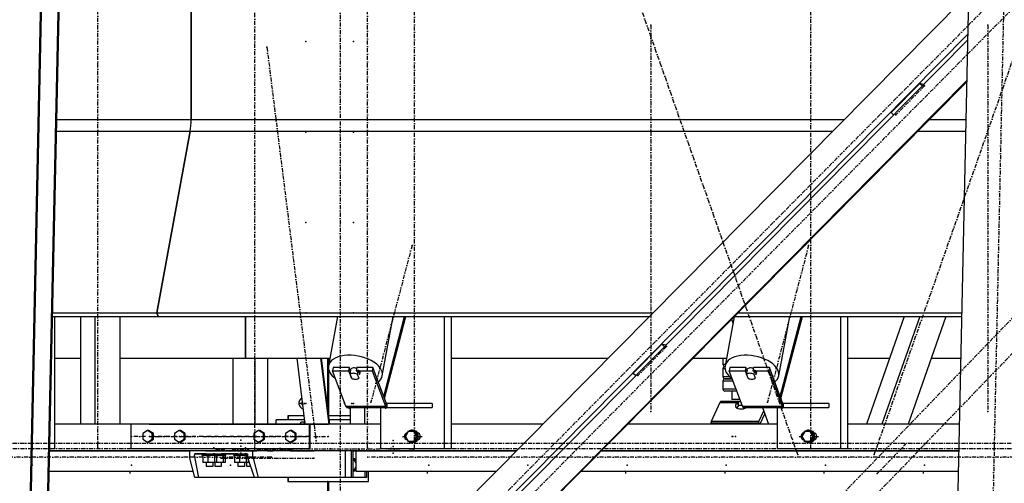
# Model space of a CAD drawing. Header units: millimetres. Extents: x 5305 to 84145, y 9066 to 76599.
# Tile 24 of 158: x 24606 to 27002, y 14498 to 15626. Entities that reach past the tile are written whole.
import ezdxf

# ---------------------------------------------------------------- set-up
doc = ezdxf.new("R2010")
doc.units = ezdxf.units.MM
doc.linetypes.add('STRICHPUNKT2', pattern=[18.5, 10, -4, 0.5, -4])
for name, color, linetype in [('01', 1, 'Continuous'), ('Kante-Höft', 7, 'Continuous'), ('Mitte-Höft', 1, 'Continuous')]:
    doc.layers.add(name, color=color, linetype=linetype)

# ---------------------------------------------------------------- blocks, each defined once
blk = doc.blocks.new('Stahlbau DS')
at = {"layer": 'Kante-Höft'}
for p, q in [((17321, -2257.2), (17418, 2281.3)), ((15063.5, -2227.3), (15159.2, 2251.4)), ((15066, -2228.1), (15161.7, 2250.7)), ((15105.7, -2240.4), (15201.5, 2238.3)), ((15108.2, -2241.2), (15203.9, 2237.5)), ((15476.3, 319.2), (15476.3, -319.2)), ((15476.3, -319.2), (15476.3, 319.2)), ((17354, -27.5), (15127.8, -2277.2)), ((17366.9, -111), (15223.3, -2277.2)), ((17366.6, -125.1), (15236.9, -2277.2)), ((17364.5, -223.8), (15332.5, -2277.2)), ((17364.4, -226.3), (15334.9, -2277.2)), ((17179.8, -301.8), (17249.6, -231.3)), ((17258.7, -234.1), (17249.6, -231.3)), ((17249.6, -231.3), (17255.4, -237.5)), ((17179.8, -301.8), (17185.7, -307.9)), ((15149.3, -319.2), (15476.3, -319.2)), ((15476.3, -319.2), (17065.4, -319.2)), ((17272.5, -319.2), (17362.4, -319.2)), ((15148.7, -347.9), (15473.9, -347.9)), ((15473.9, -347.9), (15392.8, -789.5)), ((15392.8, -789.5), (15473.9, -347.9)), ((15473.9, -347.9), (17037, -347.9)), ((17244.1, -347.9), (17361.8, -347.9)), ((15139.2, -789.5), (15392.8, -789.5)), ((15392.8, -789.5), (15396.2, -798.7)), ((15396.2, -798.7), (15392.8, -789.5)), ((15392.8, -789.5), (16599.9, -789.5)), ((16807, -789.5), (17352.4, -789.5)), ((15139, -798.7), (15396.2, -798.7)), ((15143.7, -798.7), (15143.7, -1120)), ((15207.2, -798.7), (15207.2, -1060)), ((15242, -798.7), (15242, -1060)), ((15302.8, -798.7), (15302.8, -1060)), ((15396.2, -798.7), (16590.8, -798.7)), ((15608.7, -900), (15608.7, -798.7)), ((15608.7, -798.7), (15608.7, -900)), ((15832.4, -798.7), (15810.4, -918.7)), ((15941.2, -942.7), (15967.6, -798.7)), ((15944.8, -992.9), (15995.7, -798.7)), ((15946.6, -997.5), (15998.7, -798.7)), ((16091.7, -798.7), (16091.7, -1120)), ((16108.7, -798.7), (16108.7, -1120)), ((16797.3, -799.3), (16775.4, -918.7)), ((16791.5, -805.2), (16794.6, -814.1)), ((16797.9, -798.7), (17352.2, -798.7)), ((16906.2, -942.7), (16932.7, -798.7)), ((16909.9, -992.9), (16960.8, -798.7)), ((16911.6, -997.5), (16963.7, -798.7)), ((17056.7, -798.7), (17056.7, -1120)), ((17073.7, -798.7), (17073.7, -1120)), ((17211.3, -798.7), (17119.5, -1060)), ((17249.1, -798.7), (17157.4, -1060)), ((17313, -798.7), (17221.2, -1060)), ((16552.1, -936.1), (16621.9, -865.6)), ((16631, -868.4), (16621.9, -865.6)), ((16621.9, -865.6), (16627.7, -871.8)), ((15143.7, -900), (15207.2, -900)), ((15302.8, -900), (15608.7, -900)), ((15577.7, -900), (15577.7, -1060)), ((15608.7, -900), (15813.8, -900)), ((15608.7, -900), (15612.9, -900)), ((15630.8, -900), (15630.8, -1060)), ((15662.3, -900), (15662.3, -1060)), ((15753.8, -1060), (15733.8, -900)), ((15811.7, -1060), (15791.7, -900)), ((15813.5, -1060), (15793.5, -900)), ((15807.7, -900), (15807.7, -1013.9)), ((15809.3, -1026.5), (15809.3, -900)), ((15811.6, -912.3), (15811.6, -900)), ((16108.7, -900), (16490.6, -900)), ((16697.7, -900), (16778.8, -900)), ((16770.1, -900), (16770.1, -915)), ((17073.7, -900), (17175.7, -900)), ((17277.4, -900), (17350, -900)), ((15811.6, -1039.7), (15811.6, -930.5)), ((15821.8, -922.1), (15820.3, -930.3)), ((15852.6, -1016.4), (15820.3, -930.3)), ((15820.3, -930.3), (15859.4, -930.3)), ((15860.9, -922.1), (15821.8, -922.1)), ((15860.9, -922.1), (15859.4, -930.3)), ((15859.4, -930.3), (15866.1, -948)), ((15864.3, -931.1), (15860.9, -922.1)), ((15862.8, -938.8), (15864.7, -929)), ((15863.5, -928.4), (15863.4, -928.8)), ((15879.3, -922.1), (15877.8, -930.3)), ((15877.8, -930.3), (15916.8, -930.3)), ((15918.4, -922.1), (15879.3, -922.1)), ((15882, -929), (15880.2, -938.8)), ((15882, -929), (15885.8, -938.9)), ((15918.4, -922.1), (15916.8, -930.3)), ((15916.8, -930.3), (15949.1, -1016.4)), ((15950.6, -1008.2), (15918.4, -922.1)), ((16776.1, -915), (16770.1, -915)), ((16770.1, -925), (16775.2, -925)), ((16770.1, -925), (16770.1, -945)), ((16775.1, -920), (16775.2, -920)), ((16775.2, -920), (16775.1, -920)), ((16786.9, -922.1), (16785.4, -930.3)), ((16817.6, -1016.4), (16785.4, -930.3)), ((16785.4, -930.3), (16824.4, -930.3)), ((16825.9, -922.1), (16786.9, -922.1)), ((16825.9, -922.1), (16824.4, -930.3)), ((16824.4, -930.3), (16831.1, -948)), ((16829.3, -931.1), (16825.9, -922.1)), ((16827.9, -938.8), (16829.7, -929)), ((16828.5, -928.4), (16828.5, -928.8)), ((16844.3, -922.1), (16842.8, -930.3)), ((16842.8, -930.3), (16881.9, -930.3)), ((16883.4, -922.1), (16844.3, -922.1)), ((16847, -929), (16845.2, -938.8)), ((16847, -929), (16850.8, -938.9)), ((16883.4, -922.1), (16881.9, -930.3)), ((16881.9, -930.3), (16914.1, -1016.4)), ((16915.6, -1008.2), (16883.4, -922.1)), ((15866.6, -948.7), (15862.8, -938.8)), ((15866.1, -947.6), (15866.1, -948)), ((15880.2, -938.8), (15883.9, -948.7)), ((15883.9, -948.7), (15884.2, -947.5)), ((15885.5, -940.1), (15885.8, -938.9)), ((16552.1, -936.1), (16558, -942.2)), ((16786.7, -945), (16770.1, -945)), ((16770.1, -955), (16794.6, -955)), ((16770.1, -955), (16770.1, -975)), ((16775.1, -950), (16792.7, -950)), ((16792.7, -950), (16775.1, -950)), ((16831.6, -948.7), (16827.9, -938.8)), ((16831.2, -947.6), (16831.1, -948)), ((16845.2, -938.8), (16849, -948.7)), ((16849, -948.7), (16849.2, -947.5)), ((16850.5, -940.1), (16850.8, -938.9)), ((16802.1, -975), (16770.1, -975)), ((16804, -980), (16775.1, -980)), ((16792.1, -980), (16792.1, -1000)), ((16764.4, -1005.7), (16807.7, -1005.7)), ((16765, -1005.2), (16808.2, -1005.2)), ((16808.2, -1005), (16765.7, -1005)), ((16809.1, -1005), (16765.7, -1005)), ((16811.4, -1000), (16792.1, -1000)), ((16808.2, -1012.3), (16807.7, -1005.7)), ((16808.2, -1015), (16808.2, -1005)), ((16808.2, -1005), (16813.3, -1005)), ((15747.5, -1009.7), (15740.4, -1009.7)), ((15742.8, -1009.7), (15747.5, -1009.7)), ((15852.6, -1016.4), (15949.1, -1016.4)), ((15852.6, -1016.4), (15949.1, -1016.4)), ((15853.3, -1017.9), (15949.8, -1017.9)), ((15854, -1019.1), (15950.5, -1019.1)), ((15854.8, -1019.8), (15951.3, -1019.8)), ((15952.1, -1020), (15855.6, -1020)), ((15952.1, -1020), (15855.6, -1020)), ((15855.6, -1020), (15855.6, -1020)), ((15863.4, -1020), (15863.4, -1060)), ((15898.2, -1020), (15898.2, -1060)), ((15937.3, -1020), (15937.3, -1120)), ((15942.9, -1020), (15954.9, -1020)), ((15950.6, -1008.2), (15949.1, -1016.4)), ((15949.1, -1016.4), (15950.6, -1008.2)), ((16062.7, -1010), (15952.1, -1010)), ((15952.1, -1010), (15952.1, -1010)), ((15954.9, -1010), (15952.1, -1010)), ((15952.1, -1010), (15952.1, -1020)), ((15952.1, -1010), (15952.1, -1020)), ((15952.1, -1020), (16062.7, -1020)), ((16062.7, -1010), (16062.7, -1020)), ((16763.1, -1007.7), (16742, -1054.2)), ((16763.1, -1007.7), (16806, -1007.7)), ((16763.1, -1007.7), (16806, -1007.7)), ((16763.7, -1006.5), (16806.8, -1006.5)), ((16801.8, -1013.2), (16806, -1007.7)), ((16802.9, -1020.6), (16801.8, -1013.2)), ((16807.3, -1016.3), (16803.7, -1021.1)), ((16806, -1007.7), (16807.3, -1016.3)), ((16806, -1007.7), (16807.3, -1016.3)), ((16806.8, -1006.5), (16807.8, -1015.8)), ((16808.2, -1014.2), (16806.8, -1006.5)), ((16806.8, -1006.5), (16807.3, -1016.3)), ((16817.1, -1015), (16808.2, -1015)), ((16808.4, -1015.3), (16808.4, -1015)), ((16808.4, -1015.3), (16808.4, -1015)), ((16817.6, -1016.4), (16914.1, -1016.4)), ((16817.6, -1016.4), (16914.1, -1016.4)), ((16818.3, -1017.9), (16914.8, -1017.9)), ((16819, -1019.1), (16915.5, -1019.1)), ((16819.8, -1019.8), (16916.3, -1019.8)), ((16917.1, -1020), (16820.6, -1020)), ((16917.1, -1020), (16820.6, -1020)), ((16857.8, -1054.2), (16869.7, -1027.9)), ((16866.9, -1020), (16881, -1060)), ((16902.3, -1020), (16902.3, -1120)), ((16907.9, -1020), (16919.9, -1020)), ((16915.6, -1008.2), (16914.1, -1016.4)), ((16914.1, -1016.4), (16915.6, -1008.2)), ((17027.7, -1010), (16917.1, -1010)), ((16919.9, -1010), (16917.1, -1010)), ((16917.1, -1010), (16917.1, -1020)), ((16917.1, -1010), (16917.1, -1020)), ((16917.1, -1020), (17027.7, -1020)), ((17027.7, -1010), (17027.7, -1020)), ((15682.8, -1060), (15682.8, -1050)), ((15752.6, -1050), (15682.8, -1050)), ((15751.3, -1039.7), (15711.2, -1039.7)), ((15712.8, -1039.7), (15711.2, -1039.7)), ((15711.2, -1039.7), (15711.2, -1050)), ((15712.8, -1050), (15712.8, -1039.7)), ((15752.6, -1050), (15716.4, -1050)), ((15863.4, -1039.7), (15811.6, -1039.7)), ((15863.4, -1050), (15812.2, -1050)), ((15863.4, -1050), (15812.2, -1050)), ((16742, -1054.2), (16742, -1054.2)), ((16857.8, -1054.2), (16742, -1054.2)), ((16857.8, -1054.2), (16742, -1054.2)), ((16858.6, -1060), (16857.8, -1054.2)), ((16858.6, -1060), (16857.8, -1054.2)), ((16872, -1034.4), (16860.4, -1060)), ((15544.2, -1060), (15143.7, -1060)), ((15207.2, -1060), (15143.7, -1060)), ((15544.2, -1060), (15302.8, -1060)), ((15763.5, -1060), (15329.3, -1060)), ((15329.3, -1060), (15329.3, -1120)), ((15370.1, -1076.1), (15358.5, -1083.1)), ((15372.7, -1076.1), (15370.1, -1076.1)), ((15381.6, -1083.1), (15370.1, -1076.1)), ((15384.3, -1083.1), (15372.7, -1076.1)), ((15373.8, -1060), (15544.2, -1060)), ((15447.3, -1076.1), (15435.7, -1083.1)), ((15449.9, -1076.1), (15447.3, -1076.1)), ((15458.8, -1083.1), (15447.3, -1076.1)), ((15461.5, -1083.1), (15449.9, -1076.1)), ((15546.6, -1060), (15544.2, -1060)), ((15544.2, -1060), (15544.2, -1060)), ((15546.6, -1060), (15763.5, -1060)), ((15583.7, -1060), (15546.6, -1060)), ((15546.6, -1060), (15546.6, -1060)), ((15937.3, -1060), (15553.8, -1060)), ((15553.8, -1060), (15553.8, -1060)), ((15586.1, -1060), (15583.7, -1060)), ((15583.7, -1060), (15583.7, -1060)), ((15586.1, -1060), (15586.1, -1060)), ((15763.5, -1060), (15593.4, -1060)), ((15593.4, -1060), (15593.4, -1060)), ((15640.3, -1076.1), (15628.7, -1083.1)), ((15642.9, -1076.1), (15640.3, -1076.1)), ((15651.8, -1083.1), (15640.3, -1076.1)), ((15654.5, -1083.1), (15642.9, -1076.1)), ((15717.5, -1076.1), (15705.9, -1083.1)), ((15720.1, -1076.1), (15717.5, -1076.1)), ((15729.1, -1083.1), (15717.5, -1076.1)), ((15731.7, -1083.1), (15720.1, -1076.1)), ((15741.1, -1060), (15743.5, -1055)), ((15743.5, -1055), (15753.1, -1055)), ((15753.1, -1055), (15750.7, -1060)), ((15753.2, -1055), (15753.1, -1055)), ((15766.1, -1060), (15763.5, -1060)), ((15763.5, -1060), (15763.5, -1120)), ((15863.4, -1060), (15766.1, -1060)), ((15766.1, -1120), (15766.1, -1060)), ((15766.1, -1060), (15808.1, -1060)), ((15808.1, -1060), (15810.7, -1060)), ((16004.4, -1078), (15997.7, -1090)), ((16017.8, -1078), (16004.4, -1078)), ((16014.5, -1075), (16013.7, -1075)), ((16020.4, -1078), (16017.8, -1078)), ((16024.4, -1090), (16017.8, -1078)), ((16027.1, -1090), (16020.4, -1078)), ((16332.3, -1060), (16108.7, -1060)), ((16332.3, -1060), (16108.7, -1060)), ((16902.3, -1060), (16539.4, -1060)), ((16881, -1060), (16539.4, -1060)), ((16740.9, -1057.4), (16856.7, -1057.4)), ((16969.4, -1078), (16962.7, -1090)), ((16982.8, -1078), (16969.4, -1078)), ((16979.5, -1075), (16978.7, -1075)), ((16985.4, -1078), (16982.8, -1078)), ((16989.5, -1090), (16982.8, -1078)), ((16992.1, -1090), (16985.4, -1078)), ((17346.6, -1060), (17073.7, -1060)), ((17119.5, -1060), (17073.7, -1060)), ((17346.6, -1060), (17221.2, -1060)), ((15358.5, -1083.1), (15358.5, -1096.9)), ((15358.5, -1096.9), (15370.1, -1103.9)), ((15370.1, -1103.9), (15381.6, -1096.9)), ((15372.7, -1103.9), (15384.3, -1096.9)), ((15384.3, -1083.1), (15381.6, -1083.1)), ((15381.6, -1096.9), (15381.6, -1083.1)), ((15384.3, -1096.9), (15381.6, -1096.9)), ((15384.3, -1096.9), (15384.3, -1083.1)), ((15435.7, -1083.1), (15435.7, -1096.9)), ((15435.7, -1096.9), (15447.3, -1103.9)), ((15447.3, -1103.9), (15458.8, -1096.9)), ((15449.9, -1103.9), (15461.5, -1096.9)), ((15461.5, -1083.1), (15458.8, -1083.1)), ((15458.8, -1096.9), (15458.8, -1083.1)), ((15461.5, -1096.9), (15458.8, -1096.9)), ((15461.5, -1096.9), (15461.5, -1083.1)), ((15628.7, -1083.1), (15628.7, -1096.9)), ((15628.7, -1096.9), (15640.3, -1103.9)), ((15640.3, -1103.9), (15651.8, -1096.9)), ((15642.9, -1103.9), (15654.5, -1096.9)), ((15654.5, -1083.1), (15651.8, -1083.1)), ((15651.8, -1096.9), (15651.8, -1083.1)), ((15654.5, -1096.9), (15651.8, -1096.9)), ((15654.5, -1096.9), (15654.5, -1083.1)), ((15705.9, -1083.1), (15705.9, -1096.9)), ((15705.9, -1096.9), (15717.5, -1103.9)), ((15717.5, -1103.9), (15729.1, -1096.9)), ((15720.1, -1103.9), (15731.7, -1096.9)), ((15731.7, -1083.1), (15729.1, -1083.1)), ((15729.1, -1096.9), (15729.1, -1083.1)), ((15731.7, -1096.9), (15729.1, -1096.9)), ((15731.7, -1096.9), (15731.7, -1083.1)), ((15997.7, -1090), (16004.4, -1102)), ((16004.4, -1102), (16017.8, -1102)), ((16017.8, -1102), (16024.4, -1090)), ((16020.4, -1102), (16017.8, -1102)), ((16020.4, -1102), (16027.1, -1090)), ((16027.1, -1090), (16024.4, -1090)), ((16029.1, -1082), (16026.7, -1082)), ((16026.7, -1098), (16029.1, -1098)), ((16962.7, -1090), (16969.4, -1102)), ((16969.4, -1102), (16982.8, -1102)), ((16982.8, -1102), (16989.5, -1090)), ((16985.4, -1102), (16982.8, -1102)), ((16985.4, -1102), (16992.1, -1090)), ((16992.1, -1090), (16989.5, -1090)), ((16994.1, -1082), (16991.7, -1082)), ((16991.7, -1098), (16994.1, -1098)), ((15544.2, -1125), (15132.1, -1125)), ((15132.1, -1125), (15471.8, -1125)), ((15143.7, -1120), (15132.2, -1120)), ((15763.5, -1120), (15329.3, -1120)), ((15372.7, -1103.9), (15370.1, -1103.9)), ((15449.9, -1103.9), (15447.3, -1103.9)), ((15626.2, -1125), (15471.8, -1125)), ((15471.8, -1125), (15471.8, -1140)), ((15531.9, -1125), (15509.9, -1125)), ((15531.9, -1125), (15509.9, -1125)), ((15510.9, -1125), (15510.9, -1125)), ((15510.9, -1125), (15530.9, -1125)), ((15512.4, -1125), (15529.4, -1125)), ((15552.9, -1125), (15530.9, -1125)), ((15552.9, -1125), (15530.9, -1125)), ((15530.9, -1125), (15530.9, -1125)), ((15530.9, -1125), (15530.9, -1125)), ((15531.9, -1125), (15531.9, -1125)), ((15531.9, -1125), (15551.9, -1125)), ((15533.3, -1125), (15540.7, -1125)), ((15533.4, -1125), (15550.3, -1125)), ((15562.5, -1125), (15540.7, -1125)), ((15540.7, -1125), (15540.7, -1125)), ((15544.2, -1120), (15544.2, -1125)), ((15544.2, -1125), (15586.1, -1125)), ((15551.9, -1125), (15551.9, -1125)), ((15553.8, -1120), (15553.8, -1125)), ((16267.9, -1125), (15553.8, -1125)), ((15575.9, -1125), (15557.9, -1125)), ((15557.9, -1125), (15557.9, -1125)), ((15557.9, -1125), (15575.9, -1125)), ((15574.9, -1125), (15558.9, -1125)), ((15558.9, -1125), (15558.9, -1125)), ((15573.6, -1125), (15560.1, -1125)), ((15562.5, -1125), (15562.5, -1125)), ((15577.7, -1125), (15562.5, -1125)), ((15575.9, -1125), (15575.9, -1125)), ((15630.8, -1125), (15577.7, -1125)), ((15609.1, -1125), (15587.1, -1125)), ((15609.1, -1125), (15587.1, -1125)), ((15588.1, -1125), (15588.1, -1125)), ((15588.1, -1125), (15608.1, -1125)), ((15589.6, -1125), (15606.6, -1125)), ((15652.4, -1125), (15607.1, -1125)), ((15630.1, -1125), (15608.1, -1125)), ((15630.1, -1125), (15608.1, -1125)), ((15608.1, -1125), (15608.1, -1125)), ((15608.1, -1125), (15608.1, -1125)), ((15609.1, -1125), (15609.1, -1125)), ((15609.1, -1125), (15629.1, -1125)), ((15610.6, -1125), (15627.5, -1125)), ((15635.6, -1125), (15617.6, -1125)), ((15617.6, -1125), (15617.6, -1125)), ((15617.6, -1125), (15635.6, -1125)), ((15634.6, -1125), (15618.6, -1125)), ((15618.6, -1125), (15618.6, -1125)), ((15633.4, -1125), (15619.8, -1125)), ((15626.2, -1140), (15626.2, -1125)), ((15851.7, -1125), (15626.2, -1125)), ((15629.1, -1125), (15629.1, -1125)), ((15662.3, -1125), (15630.8, -1125)), ((15635.6, -1125), (15635.6, -1125)), ((15642.9, -1103.9), (15640.3, -1103.9)), ((15682.8, -1125), (15662.3, -1125)), ((15662.3, -1125), (15676, -1125)), ((15682.8, -1125), (15682.8, -1125)), ((15717.2, -1125), (15717.2, -1125)), ((15717.2, -1125), (15726.9, -1125)), ((15720.1, -1103.9), (15717.5, -1103.9)), ((15726.9, -1125), (15726.9, -1125)), ((15726.9, -1125), (15775.4, -1125)), ((15763.5, -1120), (15766.1, -1120)), ((15775.4, -1125), (15775.4, -1125)), ((15851.7, -1190), (15851.7, -1125)), ((15866.2, -1190), (15866.2, -1125)), ((15866.5, -1125), (15866.5, -1125)), ((15866.5, -1125), (15964.9, -1125)), ((15869.3, -1125), (15869.3, -1190)), ((15877.4, -1175), (15877.4, -1125)), ((15877.4, -1125), (16267.9, -1125)), ((15899.7, -1125), (15899.7, -1125)), ((15902.9, -1125), (15902.9, -1125)), ((15908.1, -1125), (15908.1, -1125)), ((15952.1, -1125), (15934.1, -1125)), ((15934.1, -1125), (15934.1, -1125)), ((15934.1, -1125), (15952.1, -1125)), ((15951.1, -1125), (15935.1, -1125)), ((15949.9, -1125), (15936.3, -1125)), ((15936.3, -1125), (15936.3, -1125)), ((16091.7, -1120), (15937.3, -1120)), ((15949.9, -1125), (15949.9, -1125)), ((15952.1, -1125), (15952.1, -1125)), ((15952.1, -1125), (15952.1, -1125)), ((15963.2, -1120), (15952.6, -1120)), ((15992.8, -1125), (15964.9, -1125)), ((15964.9, -1125), (15964.9, -1125)), ((16000.8, -1125), (15982.8, -1125)), ((15982.8, -1125), (15982.8, -1125)), ((15982.8, -1125), (16000.8, -1125)), ((15999.8, -1125), (15983.8, -1125)), ((15998.6, -1125), (15985, -1125)), ((15985, -1125), (15985, -1125)), ((15992.8, -1125), (16039.5, -1125)), ((15992.8, -1125), (15992.8, -1125)), ((15998.6, -1125), (15998.6, -1125)), ((16000.8, -1125), (16000.8, -1125)), ((16000.8, -1125), (16000.8, -1125)), ((16013.7, -1105), (16014.5, -1105)), ((16039.5, -1125), (16039.5, -1125)), ((16108.7, -1120), (16091.7, -1120)), ((17345.2, -1125), (16475, -1125)), ((16475, -1125), (17345.2, -1125)), ((17056.7, -1120), (16902.3, -1120)), ((16928.2, -1120), (16917.6, -1120)), ((16978.7, -1105), (16979.5, -1105)), ((17073.7, -1120), (17056.7, -1120)), ((15484.9, -1190), (15471.8, -1140)), ((15471.8, -1140), (15484.5, -1140)), ((15484.5, -1140), (15485.1, -1132.5)), ((15484.5, -1140), (15493.8, -1190)), ((15512.4, -1132.5), (15485.1, -1132.5)), ((15485.1, -1132.5), (15612.9, -1132.5)), ((15502.4, -1132.5), (15539.4, -1132.5)), ((15502.4, -1132.5), (15502.4, -1135.5)), ((15502.4, -1135.5), (15539.4, -1135.5)), ((15516.4, -1135.5), (15504.2, -1135.5)), ((15504.2, -1135.5), (15504.2, -1153.5)), ((15509.9, -1132.5), (15512.4, -1132.5)), ((15512.4, -1132.5), (15510.4, -1132.5)), ((15512.4, -1135.5), (15510.4, -1135.5)), ((15512.4, -1132.5), (15512.4, -1132.5)), ((15512.4, -1135.5), (15512.4, -1135.5)), ((15516.4, -1135.5), (15516.4, -1153.5)), ((15533.1, -1135.5), (15516.4, -1135.5)), ((15533.4, -1132.5), (15529.4, -1132.5)), ((15529.4, -1132.5), (15531.9, -1132.5)), ((15531.4, -1132.5), (15529.4, -1132.5)), ((15529.4, -1132.5), (15560.4, -1132.5)), ((15529.4, -1132.5), (15529.4, -1132.5)), ((15531.4, -1135.5), (15529.4, -1135.5)), ((15529.4, -1135.5), (15560.4, -1135.5)), ((15537.3, -1135.5), (15529.4, -1135.5)), ((15530.9, -1132.5), (15533.4, -1132.5)), ((15533.4, -1132.5), (15531.4, -1132.5)), ((15533.4, -1135.5), (15531.4, -1135.5)), ((15533.1, -1135.5), (15533.1, -1153.5)), ((15537.6, -1135.5), (15533.1, -1135.5)), ((15533.4, -1132.5), (15533.4, -1132.5)), ((15533.4, -1135.5), (15533.4, -1135.5)), ((15554.1, -1135.5), (15537.3, -1135.5)), ((15537.6, -1135.5), (15537.6, -1153.5)), ((15539.4, -1135.5), (15539.4, -1132.5)), ((15589.6, -1132.5), (15550.3, -1132.5)), ((15550.3, -1132.5), (15552.9, -1132.5)), ((15552.4, -1132.5), (15550.3, -1132.5)), ((15550.3, -1132.5), (15550.3, -1132.5)), ((15552.4, -1135.5), (15550.3, -1135.5)), ((15554.1, -1135.5), (15554.1, -1153.5)), ((15558.6, -1135.5), (15554.1, -1135.5)), ((15558.6, -1135.5), (15558.6, -1153.5)), ((15560.4, -1135.5), (15560.4, -1132.5)), ((15579.6, -1132.5), (15612.9, -1132.5)), ((15579.6, -1132.5), (15579.6, -1135.5)), ((15579.6, -1135.5), (15613.1, -1135.5)), ((15593.6, -1135.5), (15581.4, -1135.5)), ((15581.4, -1135.5), (15581.4, -1153.5)), ((15587.1, -1132.5), (15589.6, -1132.5)), ((15589.6, -1132.5), (15587.6, -1132.5)), ((15589.6, -1135.5), (15587.6, -1135.5)), ((15589.6, -1132.5), (15589.6, -1132.5)), ((15589.6, -1135.5), (15589.6, -1135.5)), ((15593.6, -1135.5), (15593.6, -1153.5)), ((15610.3, -1135.5), (15593.6, -1135.5)), ((15610.6, -1132.5), (15606.6, -1132.5)), ((15606.6, -1132.5), (15609.1, -1132.5)), ((15608.6, -1132.5), (15606.6, -1132.5)), ((15606.6, -1132.5), (15612.9, -1132.5)), ((15606.6, -1132.5), (15606.6, -1132.5)), ((15613.1, -1135.5), (15606.6, -1135.5)), ((15608.6, -1135.5), (15606.6, -1135.5)), ((15606.6, -1135.5), (15613.1, -1135.5)), ((15608.1, -1132.5), (15610.6, -1132.5)), ((15610.6, -1132.5), (15608.6, -1132.5)), ((15610.6, -1135.5), (15608.6, -1135.5)), ((15610.3, -1135.5), (15610.3, -1153.5)), ((15613.1, -1135.5), (15610.3, -1135.5)), ((15610.6, -1132.5), (15610.6, -1132.5)), ((15610.6, -1135.5), (15610.6, -1135.5)), ((15612.9, -1132.5), (15613.5, -1140)), ((15613.5, -1140), (15626.2, -1140)), ((15630.4, -1190), (15613.5, -1140)), ((15614.8, -1144), (15614.8, -1153.5)), ((15626.2, -1140), (15639.3, -1190)), ((15871, -1145), (15869.3, -1145)), ((15877.4, -1156.4), (15871, -1145)), ((15874.3, -1145), (15871, -1145)), ((15877.4, -1150.5), (15874.3, -1145)), ((15516.4, -1153.5), (15504.2, -1153.5)), ((15512.4, -1153.5), (15512.4, -1153.5)), ((15512.4, -1153.5), (15512.4, -1162.5)), ((15512.4, -1162.5), (15529.4, -1162.5)), ((15533.1, -1153.5), (15516.4, -1153.5)), ((15529.4, -1162.5), (15529.4, -1153.5)), ((15537.3, -1153.5), (15529.4, -1153.5)), ((15537.6, -1153.5), (15533.1, -1153.5)), ((15533.4, -1153.5), (15533.4, -1153.5)), ((15533.4, -1153.5), (15533.4, -1162.5)), ((15533.4, -1162.5), (15550.3, -1162.5)), ((15554.1, -1153.5), (15537.3, -1153.5)), ((15550.3, -1162.5), (15550.3, -1153.5)), ((15558.6, -1153.5), (15554.1, -1153.5)), ((15593.6, -1153.5), (15581.4, -1153.5)), ((15589.6, -1153.5), (15589.6, -1153.5)), ((15589.6, -1153.5), (15589.6, -1162.5)), ((15589.6, -1162.5), (15606.6, -1162.5)), ((15610.3, -1153.5), (15593.6, -1153.5)), ((15606.6, -1162.5), (15606.6, -1153.5)), ((15614.5, -1153.5), (15606.6, -1153.5)), ((15614.8, -1153.5), (15610.3, -1153.5)), ((15610.6, -1153.5), (15610.6, -1153.5)), ((15610.6, -1153.5), (15610.6, -1162.5)), ((15610.6, -1162.5), (15621.1, -1162.5)), ((15618.1, -1153.5), (15614.5, -1153.5)), ((15871, -1175), (15877.4, -1163.6)), ((15874.3, -1175), (15877.4, -1169.5)), ((15131, -1175), (15481, -1175)), ((15131, -1175), (15481, -1175)), ((15493.8, -1190), (15484.9, -1190)), ((15630.4, -1190), (15493.8, -1190)), ((15639.3, -1190), (15630.4, -1190)), ((15706.2, -1190), (15639.3, -1190)), ((15851.7, -1190), (15639.3, -1190)), ((15866.2, -1190), (15682.8, -1190)), ((15711.2, -1190), (15711.2, -1199.7)), ((15712.8, -1199.7), (15712.8, -1190)), ((15866.2, -1190), (15716.4, -1190)), ((15869.3, -1190), (15866.2, -1190)), ((15869.3, -1175), (15871, -1175)), ((15899.7, -1190), (15869.3, -1190)), ((15874.3, -1175), (15871, -1175)), ((15877.4, -1175), (16218.4, -1175)), ((15899.7, -1190), (15899.7, -1175)), ((15902.9, -1190), (15899.7, -1190)), ((15902.9, -1175), (15902.9, -1190)), ((15908.1, -1199.7), (15908.1, -1175)), ((15931.3, -1175), (16218.4, -1175)), ((16425.6, -1175), (17344.1, -1175)), ((16425.6, -1175), (17344.1, -1175)), ((15712.8, -1199.7), (15711.2, -1199.7)), ((15711.2, -1199.7), (15807.7, -1199.7)), ((15809.3, -1199.7), (15807.7, -1199.7)), ((15807.7, -1199.7), (15807.7, -1590.1)), ((15809.3, -1588.5), (15809.3, -1199.7)), ((15811.6, -1586.2), (15811.6, -1199.7)), ((15811.6, -1199.7), (15908.1, -1199.7))]:
    blk.add_line(p, q, dxfattribs=at)
for centre, start, end in [((16775.1, -915), 179.9999, 270), ((16775.1, -925), 90.0001, 180), ((16775.1, -945), 179.9999, 270), ((16775.1, -955), 90.0001, 180), ((16775.1, -975), 179.9999, 270)]:
    blk.add_arc(centre, 5, start, end, dxfattribs=at)
for centre, major_axis, ratio, start_param, end_param in [((15463.1, -319.2), (0, -50), 0.262189, 0.959931, 1.570796), ((15463.1, -319.2), (0, -50), 0.262189, 0.959931, 1.570796), ((15875.8, -930.7), (65.4, -12), 0.553511, 6.283185, 9.424778), ((16840.8, -930.7), (65.4, -12), 0.553511, 6.283185, 9.424778), ((15875.8, -930.7), (65.4, -12), 0.553511, 3.141593, 3.992946), ((15875.8, -930.7), (12.3, -2.3), 0.553511, 1.420881, 3.141593), ((15875.2, -933.9), (12.3, -2.3), 0.553511, 2.694858, 2.846659), ((15875.2, -933.9), (12.3, -2.3), 0.553511, 0, 1.087253), ((16840.8, -930.7), (65.4, -12), 0.553511, 3.141593, 3.992946), ((16840.8, -930.7), (12.3, -2.3), 0.553511, 1.420881, 3.141593), ((16840.2, -933.9), (12.3, -2.3), 0.553511, 2.694858, 2.846659), ((16840.2, -933.9), (12.3, -2.3), 0.553511, 0, 1.087253), ((15873.4, -943.8), (12.3, -2.3), 0.553511, 1.087253, 2.694858), ((15873.3, -942.9), (12.8, -2.3), 0.553511, 4.2132, 4.242156), ((15873.4, -943.8), (12.3, -2.3), 0.553511, 4.228846, 5.836451), ((15875.2, -933.9), (12.3, -2.3), 0.553511, 5.836451, 6.283185), ((15875.8, -930.7), (65.4, -12), 0.553511, 5.82604, 6.283185), ((16838.4, -943.8), (12.3, -2.3), 0.553511, 1.087253, 2.694858), ((16838.3, -942.9), (12.8, -2.3), 0.553511, 4.2132, 4.242156), ((16838.4, -943.8), (12.3, -2.3), 0.553511, 4.228846, 5.836451), ((16840.2, -933.9), (12.3, -2.3), 0.553511, 5.836451, 6.283185), ((16840.8, -930.7), (65.4, -12), 0.553511, 5.82604, 6.283185), ((15751.7, -1009.7), (0, -14), 0.965016, 3.582797, 6.099269), ((15753.3, -1009.7), (0, -8), 0.965016, 4.103611, 5.578455), ((16765.7, -1025), (0, -20), 0.262189, 3.403392, 3.534292), ((16765.7, -1025), (0, -20), 0.262189, 3.272492, 3.403392), ((16765.7, -1025), (0, -20), 0.262189, 3.141593, 3.272492), ((16809.1, -1025), (-0.6, -20), 0.356256, 3.413706, 3.544606), ((16809.1, -1025), (0, -20), 0.262189, 3.312594, 3.403392), ((15753.3, -1009.7), (0, -6.5), 0.965016, 4.415989, 5.266077), ((15855.6, -1000), (0, -20), 0.262189, 5.67232, 5.825036), ((15855.6, -1000), (0, -20), 0.262189, 5.825036, 5.977753), ((15855.6, -1000), (0, -20), 0.262189, 5.977753, 6.130469), ((15855.6, -1000), (0, -20), 0.262189, 6.130469, 6.283185), ((15867.5, -1009.7), (0, -14), 0.965016, 5.535739, 5.976444), ((15952.1, -1000), (0, -20), 0.262189, 5.67232, 5.825036), ((15952.1, -1000), (0, -20), 0.262189, 5.825036, 5.977753), ((15952.1, -1000), (0, -20), 0.262189, 5.977753, 6.130469), ((15952.1, -1000), (0, -10), 0.262189, 5.67232, 5.825036), ((15952.1, -1000), (0, -10), 0.262189, 5.825036, 5.977753), ((15952.1, -1000), (0, -10), 0.262189, 5.977753, 6.130469), ((15952.1, -1000), (0, -20), 0.262189, 6.130469, 6.283185), ((15952.1, -1000), (0, -10), 0.262189, 6.130469, 6.283185), ((16765.7, -1025), (0, -20), 0.262189, 3.534292, 3.665191), ((16817.9, -1014.6), (17.3, 2.6), 0.482508, 2.683581, 3.141593), ((16817.9, -1014.6), (17.3, 2.6), 0.482508, 3.141593, 5.312188), ((16808.6, -1025), (-1.1, -20), 0.345824, 3.553476, 3.684376), ((16808.8, -1025), (-0.93, -9.99), 0.439583, 3.575061, 3.705961), ((16808.8, -1025), (-0.93, -9.99), 0.439583, 3.444162, 3.575061), ((16809.1, -1025), (0, -10), 0.262189, 3.272492, 3.403392), ((16809.1, -1025), (0, -10), 0.262189, 3.141593, 3.272492), ((16820.6, -1000), (0, -20), 0.262189, 5.67232, 5.825036), ((16820.6, -1000), (0, -20), 0.262189, 5.825036, 5.977753), ((16820.6, -1000), (0, -20), 0.262189, 5.977753, 6.130469), ((16820.6, -1000), (0, -20), 0.262189, 6.130469, 6.283185), ((16917.1, -1000), (0, -20), 0.262189, 5.67232, 5.825036), ((16917.1, -1000), (0, -20), 0.262189, 5.825036, 5.977753), ((16917.1, -1000), (0, -20), 0.262189, 5.977753, 6.130469), ((16917.1, -1000), (0, -10), 0.262189, 5.67232, 5.825036), ((16917.1, -1000), (0, -10), 0.262189, 5.825036, 5.977753), ((16917.1, -1000), (0, -10), 0.262189, 5.977753, 6.130469), ((16917.1, -1000), (0, -20), 0.262189, 6.130469, 6.283185), ((16917.1, -1000), (0, -10), 0.262189, 6.130469, 6.283185), ((16744.6, -1071.5), (0, -20), 0.262189, 3.665191, 3.926991), ((16860.4, -1071.5), (0, -20), 0.262189, 3.665191, 3.926991), ((16013.7, -1090), (0, -15), 0.965016, 3.141593, 3.785094), ((16013.7, -1090), (0, -15), 0.965016, 0, 3.141593), ((16014.5, -1090), (0, -15), 0.965016, 0, 3.141593), ((16744.6, -1071.5), (0, -20), 0.262189, 3.926991, 4.096909), ((16860.4, -1071.5), (0, -20), 0.262189, 3.926991, 4.096909), ((16978.7, -1090), (0, -15), 0.965016, 3.141593, 3.785094), ((16978.7, -1090), (0, -15), 0.965016, 0, 3.141593), ((16979.5, -1090), (0, -15), 0.965016, 0, 3.141593), ((16003.9, -1090), (0, -9), 0.965016, 3.363045, 6.061733), ((16005.8, -1090), (0, -9), 0.965016, 3.699377, 5.725401), ((16013.7, -1090), (0, -15), 0.965016, 3.893998, 4.483582), ((16013.7, -1090), (0, -15), 0.965016, 4.941196, 5.53078), ((16013.7, -1090), (0, -15), 0.965016, 5.639684, 6.283185), ((16025.1, -1090), (0, -9), 0.965016, 0.116424, 3.025168), ((16031.5, -1090), (0, -9), 0.965016, 3.520608, 3.617475), ((16031.5, -1090), (0, -9), 0.965016, 5.807303, 5.90417), ((16968.9, -1090), (0, -9), 0.965016, 3.363045, 6.061733), ((16970.8, -1090), (0, -9), 0.965016, 3.699377, 5.725401), ((16978.7, -1090), (0, -15), 0.965016, 3.893998, 4.483582), ((16978.7, -1090), (0, -15), 0.965016, 4.941196, 5.53078), ((16978.7, -1090), (0, -15), 0.965016, 5.639684, 6.283185), ((16990.1, -1090), (0, -9), 0.965016, 0.116424, 3.025168), ((16996.5, -1090), (0, -9), 0.965016, 3.520608, 3.617475), ((16996.5, -1090), (0, -9), 0.965016, 5.807303, 5.90417)]:
    blk.add_ellipse(centre, major_axis=major_axis, ratio=ratio, start_param=start_param, end_param=end_param, dxfattribs=at)
for p in [(16595, -89.7), (17415.3, -89.7), (15660.6, -143.5), (15755.4, -129.7), (15871.2, -129.7), (17260.7, -237.3), (17191, -307.7), (15755.4, -349.7), (15871.2, -349.7), (15755.4, -569.7), (15871.2, -569.7), (16013.7, -625.3), (16978.8, -625.3), (15755.4, -789.7), (15871.2, -789.7), (16633.1, -871.6), (16563.3, -942), (15751.7, -1009.7), (15755.4, -1009.7), (15867.5, -1009.7), (15871.2, -1009.7), (15913.6, -1007.2), (16595, -1029.7), (16878.6, -1007.2), (17415.3, -1029.7), (15330.6, -1090), (15375.1, -1090), (15411.3, -1090), (15417, -1090), (15422, -1090), (15447.8, -1090), (15452.8, -1090), (15458.5, -1090), (15596.7, -1099.2), (15681.5, -1090), (15687.2, -1090), (15692.2, -1090), (15718, -1090), (15723, -1090), (15728.7, -1090), (15764.8, -1090), (15780.1, -1100.6), (15809.4, -1090), (15967.4, -1099.7), (16793, -1090), (16794.2, -1090), (16800.6, -1090), (16800.6, -1090), (15249.3, -1117.5), (15531.4, -1117.5), (15537, -1121), (15565.2, -1106.6), (15574.8, -1106.6), (15596.7, -1114), (15608.6, -1117.5), (15631.1, -1125), (15691.8, -1119.7), (15693.5, -1119.7), (15701.2, -1120), (15722.3, -1121), (15808.1, -1120), (15814.1, -1120), (15814.9, -1120), (15865.1, -1121), (15884.5, -1120), (15905.5, -1117.5), (15962, -1119.7), (15963.7, -1119.7), (15967.4, -1114.5), (16016.2, -1121), (16019.3, -1120), (16984.3, -1120), (17214, -1109.9), (15531.4, -1135.5), (15531.4, -1135.5), (15549, -1143.4), (15596.7, -1131), (15608.6, -1135.5), (15608.6, -1135.5), (15671.4, -1140.5), (15774.5, -1143.4), (15906.5, -1140.5), (15967.4, -1131), (16952.3, -1134.4), (17138.5, -1134.4), (15089.5, -1159.7), (15330.8, -1159.7), (15572, -1159.7), (16054.6, -1159.7), (16295.8, -1159.7), (16537.1, -1159.7), (16778.3, -1159.7), (17019.6, -1159.7), (17260.8, -1159.7), (17145.8, -1180.6)]:
    blk.add_point(p, dxfattribs=at)
at = {"layer": 'Mitte-Höft', "linetype": 'STRICHPUNKT2'}
for p, q in [((19871.2, 2371.8), (15198.4, -2350.1)), ((15102.6, -2378.7), (19775.4, 2343.2)), ((17503, 2275.9), (17405.9, -2262.6)), ((15838.7, 1970.3), (15838.7, -1969.7)), ((16952.3, -1134.4), (16155.4, 1134.4)), ((17138.5, -1134.4), (17935.4, 1134.4)), ((15249.3, -1117.5), (15249.3, 1117.5)), ((15631.1, -1125), (15631.1, 1125)), ((15905.5, -1117.5), (15905.5, 1117.5)), ((16019.3, -1120), (16019.3, 1120)), ((16984.3, -1120), (16984.3, 1120)), ((18198.1, -52.5), (16130.5, -2195)), ((16172, -2238), (18239.6, -95.5)), ((16595, -89.7), (16595, -1029.7)), ((17415.3, -89.7), (17415.3, -1029.7)), ((15660.6, -143.5), (15780.1, -1100.6)), ((17260.7, -237.3), (17191, -307.7)), ((16013.7, -625.3), (15913.6, -1007.2)), ((16978.8, -625.3), (16878.6, -1007.2)), ((16633.1, -871.6), (16563.3, -942)), ((15747.5, -1009.7), (15731.5, -1009.7)), ((15747.5, -1009.7), (15745.6, -1009.7)), ((15747.5, -1009.7), (15745.6, -1009.7)), ((15850.1, -1009.7), (15847.3, -1009.7)), ((15948.9, -1020), (15948.9, -1023)), ((16913.9, -1020), (16913.9, -1023)), ((16003.9, -1078.9), (16003.9, -1076.5)), ((16025.1, -1079.8), (16025.1, -1076.5)), ((16968.9, -1078.9), (16968.9, -1076.5)), ((16990.1, -1079.8), (16990.1, -1076.5)), ((15365.3, -1090), (15330.6, -1090)), ((15375.1, -1090), (15409.9, -1090)), ((15442.5, -1090), (15382.7, -1090)), ((15384.3, -1090), (15385.7, -1090)), ((15427.3, -1090), (15487.1, -1090)), ((15635.5, -1090), (15459.9, -1090)), ((15461.5, -1090), (15462.9, -1090)), ((15504.5, -1090), (15680.1, -1090)), ((15712.7, -1090), (15652.9, -1090)), ((15654.5, -1090), (15655.9, -1090)), ((15697.5, -1090), (15757.3, -1090)), ((15764.8, -1090), (15730.1, -1090)), ((15731.7, -1090), (15733.1, -1090)), ((15774.7, -1090), (15809.4, -1090)), ((15990.8, -1090), (15997.7, -1090)), ((16003.9, -1103.5), (16003.9, -1101.1)), ((16025.1, -1103.5), (16025.1, -1100.2)), ((16029, -1090), (16038.1, -1090)), ((16955.9, -1090), (16962.7, -1090)), ((16968.9, -1103.5), (16968.9, -1101.1)), ((16990.1, -1103.5), (16990.1, -1100.2)), ((16994, -1090), (17003.1, -1090)), ((10749.7, -1106.6), (15565.2, -1106.6)), ((11138.7, -1119.7), (15693.5, -1119.7)), ((15520.9, -1125), (15520.9, -1125)), ((15520.9, -1125), (15520.9, -1125)), ((15537, -1121), (15557.9, -1121)), ((15541.9, -1125), (15541.9, -1125)), ((15541.9, -1125), (15541.9, -1125)), ((15566.9, -1125), (15566.9, -1125)), ((15566.9, -1125), (15566.9, -1125)), ((15574.8, -1106.6), (20390.2, -1106.6)), ((15575.8, -1121), (15617.7, -1121)), ((15598.1, -1125), (15598.1, -1125)), ((15598.1, -1125), (15598.1, -1125)), ((15619.1, -1125), (15619.1, -1125)), ((15619.1, -1125), (15619.1, -1125)), ((15626.6, -1125), (15626.6, -1125)), ((15626.6, -1125), (15626.6, -1125)), ((15635.6, -1121), (15722.3, -1121)), ((15701.2, -1120), (15884.5, -1120)), ((15935.8, -1121), (15865.1, -1121)), ((15943.1, -1125), (15943.1, -1125)), ((15943.1, -1125), (15943.1, -1125)), ((15984.5, -1121), (15950.4, -1121)), ((15963.7, -1119.7), (20518.6, -1119.7)), ((15991.8, -1125), (15991.8, -1125)), ((15991.8, -1125), (15991.8, -1125)), ((16016.2, -1121), (15999.1, -1121)), ((17145.8, -1180.6), (17214, -1109.9)), ((15671.4, -1140.5), (13221.9, -1140.5)), ((15549, -1143.4), (15774.5, -1143.4)), ((17904.3, -1140.5), (15906.5, -1140.5)), ((15327.1, -1175), (15327.1, -1180.7)), ((16050.9, -1175), (16050.9, -1180.7)), ((16533.4, -1175), (16533.4, -1180.7)), ((16774.6, -1175), (16774.6, -1180.7)), ((17015.9, -1175), (17015.9, -1180.7)), ((17257.2, -1175), (17257.2, -1180.7))]:
    blk.add_line(p, q, dxfattribs=at)

msp = doc.modelspace()

# ---------------------------------------------------------------- block references
at = {"layer": '01'}
msp.add_blockref('Stahlbau DS', (9546.7, 15702.4), dxfattribs=at)

doc.saveas('drawing.dxf')
